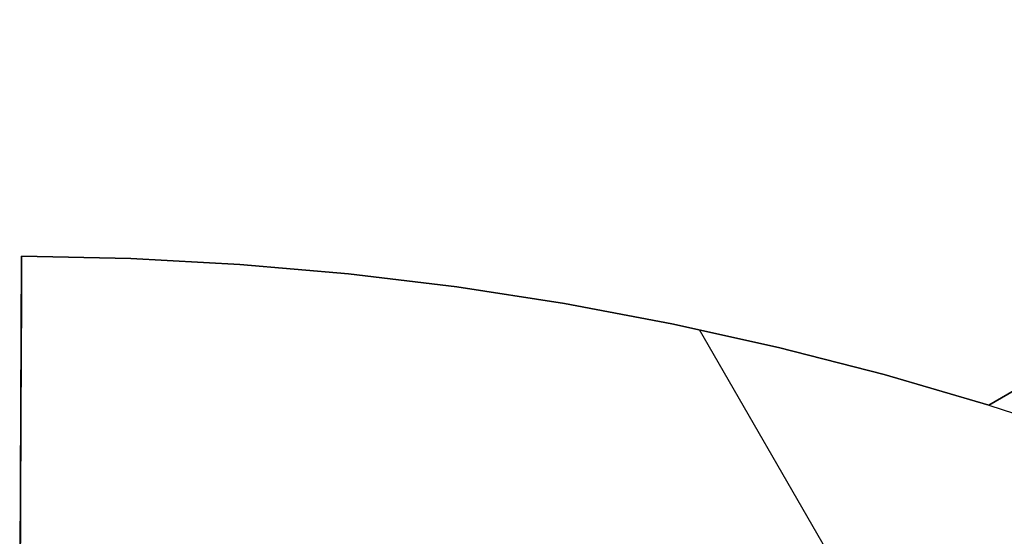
# Model space of a CAD drawing. Header units: millimetres. Extents: x 8929 to 10091, y -2708 to -1691.
# Tile 191 of 196: x 9510 to 9536, y -1978 to -1965. Entities that reach past the tile are written whole.
import ezdxf

# ---------------------------------------------------------------- set-up
doc = ezdxf.new("R2010")
doc.units = ezdxf.units.MM
doc.layers.add('1', color=7, linetype='Continuous')

msp = doc.modelspace()

# ---------------------------------------------------------------- linework, layer by layer
at = {"layer": '1', "color": 7, "true_color": 0xffffff}
for p, q in [((9553.174, -1964.932, 65.998), (9535.764, -1975.053, 65.998)), ((9535.764, -1975.053, 59.909), (9552.092, -1965.561, 59.909)), ((9510.308, -1982.566, 65.998), (9510.358, -1971.143, 65.998)), ((9510.358, -1971.143, 59.909), (9510.355, -1971.692, 59.747)), ((9510.358, -1971.143, 65.998), (9510.358, -1971.143, 59.909)), ((9510.358, -1971.143, 65.998), (9513.224, -1971.203, 65.998)), ((9513.224, -1971.203, 59.909), (9510.358, -1971.143, 59.909)), ((9513.224, -1971.203, 62.954), (9510.358, -1971.143, 62.954)), ((9513.224, -1971.203, 65.998), (9516.086, -1971.357, 65.998)), ((9516.086, -1971.357, 59.909), (9513.224, -1971.203, 59.909)), ((9516.086, -1971.357, 62.954), (9513.224, -1971.203, 62.954)), ((9516.086, -1971.357, 65.998), (9518.942, -1971.606, 65.998)), ((9518.942, -1971.606, 59.909), (9516.086, -1971.357, 59.909)), ((9518.942, -1971.606, 62.954), (9516.086, -1971.357, 62.954)), ((9510.355, -1971.692, 59.747), (9510.353, -1972.236, 59.566)), ((9518.942, -1971.606, 65.998), (9521.788, -1971.948, 65.998)), ((9521.788, -1971.948, 59.909), (9518.942, -1971.606, 59.909)), ((9521.788, -1971.948, 62.954), (9518.942, -1971.606, 62.954)), ((9521.788, -1971.948, 65.998), (9524.621, -1972.384, 65.998)), ((9524.621, -1972.384, 59.909), (9521.788, -1971.948, 59.909)), ((9524.621, -1972.384, 62.954), (9521.788, -1971.948, 62.954)), ((9523.206, -1972.154, 59.909), (9523.206, -1972.154, 65.998)), ((9510.353, -1972.236, 59.566), (9510.351, -1972.772, 59.366)), ((9524.621, -1972.384, 65.998), (9527.438, -1972.913, 65.998)), ((9527.438, -1972.913, 59.909), (9524.621, -1972.384, 59.909)), ((9527.438, -1972.913, 62.954), (9524.621, -1972.384, 62.954)), ((9510.351, -1972.772, 59.366), (9510.348, -1973.302, 59.148)), ((9527.438, -1972.913, 65.998), (9530.237, -1973.535, 65.998)), ((9530.237, -1973.535, 59.909), (9527.438, -1972.913, 59.909)), ((9530.237, -1973.535, 62.954), (9527.438, -1972.913, 62.954)), ((9528.158, -1973.064, 65.998), (9536.398, -1987.336, 65.998)), ((9510.348, -1973.302, 59.148), (9510.346, -1973.824, 58.912)), ((9530.237, -1973.535, 65.998), (9533.013, -1974.248, 65.998)), ((9533.013, -1974.248, 59.909), (9530.237, -1973.535, 59.909)), ((9533.013, -1974.248, 62.954), (9530.237, -1973.535, 62.954)), ((9510.346, -1973.824, 58.912), (9510.344, -1974.337, 58.658)), ((9533.013, -1974.248, 65.998), (9535.764, -1975.053, 65.998)), ((9535.764, -1975.053, 59.909), (9533.013, -1974.248, 59.909)), ((9535.764, -1975.053, 62.954), (9533.013, -1974.248, 62.954)), ((9510.344, -1974.337, 58.658), (9510.342, -1974.842, 58.387)), ((9510.342, -1974.842, 58.387), (9510.339, -1975.336, 58.098)), ((9535.764, -1975.053, 65.998), (9535.764, -1975.053, 59.909)), ((9535.764, -1975.053, 59.909), (9538.459, -1975.938, 59.909)), ((9510.339, -1975.336, 58.098), (9510.337, -1975.821, 57.793)), ((9510.337, -1975.821, 57.793), (9510.335, -1976.294, 57.471)), ((9510.335, -1976.294, 57.471), (9510.333, -1976.757, 57.133)), ((9510.333, -1976.757, 57.133), (9510.331, -1977.207, 56.779)), ((9510.331, -1977.207, 56.779), (9510.329, -1977.645, 56.41)), ((9510.329, -1977.645, 56.41), (9510.327, -1978.07, 56.026)), ((9510.327, -1978.07, 56.026), (9510.326, -1978.482, 55.628)), ((9510.326, -1978.482, 55.628), (9510.324, -1978.879, 55.216))]:
    msp.add_line(p, q, dxfattribs=at)

doc.saveas('drawing.dxf')
